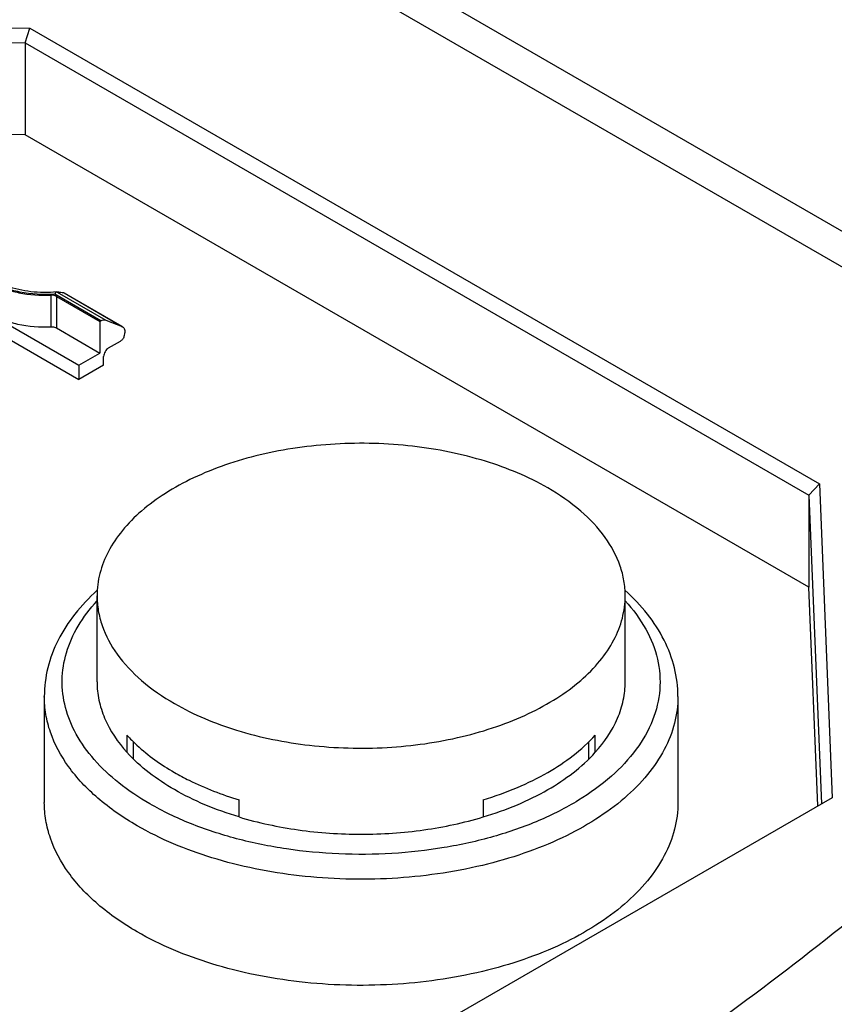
# Model space of a CAD drawing. Header units: millimetres. Extents: x 20 to 4180, y 42 to 2950.
# Tile 116 of 128: x 3556 to 3585, y 2501 to 2536. Entities that reach past the tile are written whole.
import ezdxf

# ---------------------------------------------------------------- set-up
doc = ezdxf.new("R2010")
doc.units = ezdxf.units.MM
doc.header["$LTSCALE"] = 231.275
doc.layers.add('DEFAULT_VBL19', color=7, linetype='CONTINUOUS')
doc.layers.add('TOP_ASM_PBL22', color=7, linetype='CONTINUOUS')

# ---------------------------------------------------------------- blocks, each defined once
blk = doc.blocks.new('TOP_ASM_PBL22', base_point=(3563.15, 2450.027))
at = {"layer": 'TOP_ASM_PBL22', "color": 7}
for p, q in [((3601.394, 2519.513), (3548.881, 2549.831)), ((3599.525, 2519.323), (3548.731, 2548.649)), ((3537.255, 2536.209), (3556.569, 2535.95)), ((3537.406, 2535.684), (3556.41, 2535.429)), ((3556.41, 2535.429), (3556.569, 2535.95)), ((3556.569, 2535.95), (3584.624, 2519.752)), ((3556.41, 2535.429), (3556.41, 2532.163)), ((3556.41, 2535.429), (3584.252, 2519.354)), ((3556.41, 2532.163), (3537.406, 2532.418)), ((3584.252, 2516.088), (3556.41, 2532.163)), ((3551.946, 2527.647), (3558.31, 2523.973)), ((3557.54, 2526.574), (3557.532, 2526.575)), ((3557.54, 2526.574), (3559.268, 2525.577)), ((3559.851, 2525.348), (3557.781, 2526.543)), ((3557.781, 2526.543), (3557.787, 2526.542)), ((3557.787, 2526.542), (3559.868, 2525.34)), ((3557.324, 2526.461), (3557.324, 2525.339)), ((3559.098, 2525.55), (3557.455, 2526.498)), ((3557.519, 2526.419), (3557.519, 2525.297)), ((3557.519, 2526.419), (3559.061, 2525.529)), ((3559.098, 2525.55), (3559.061, 2525.529)), ((3559.061, 2525.529), (3559.061, 2524.406)), ((3559.268, 2525.577), (3559.851, 2525.348)), ((3557.519, 2525.297), (3559.061, 2524.406)), ((3559.851, 2525.348), (3559.868, 2525.34)), ((3555.459, 2525.108), (3558.31, 2523.462)), ((3559.371, 2524.585), (3559.796, 2524.831)), ((3559.938, 2525.094), (3559.925, 2525.023)), ((3558.31, 2523.973), (3559.061, 2524.406)), ((3559.194, 2523.973), (3559.194, 2524.279)), ((3559.194, 2523.973), (3558.31, 2523.462)), ((3558.31, 2523.973), (3558.31, 2523.462)), ((3584.252, 2519.354), (3584.624, 2519.752)), ((3584.624, 2519.752), (3585.073, 2508.602)), ((3584.252, 2519.354), (3584.694, 2508.383)), ((3584.252, 2519.354), (3584.252, 2516.088)), ((3584.566, 2508.309), (3584.252, 2516.088)), ((3558.96, 2512.721), (3558.96, 2515.78)), ((3577.724, 2512.721), (3577.724, 2515.78)), ((3557.087, 2512.203), (3557.087, 2508.434)), ((3579.598, 2512.203), (3579.598, 2508.434)), ((3560.024, 2510.827), (3560.024, 2510.217)), ((3576.661, 2510.217), (3576.661, 2510.827)), ((3560.259, 2509.973), (3560.259, 2510.584)), ((3576.426, 2510.584), (3576.426, 2509.973)), ((3585.073, 2508.602), (3537.554, 2481.167)), ((3564.004, 2507.919), (3564.004, 2508.529)), ((3572.681, 2508.529), (3572.681, 2507.919))]:
    blk.add_line(p, q, dxfattribs=at)
for points, knots in [([(3554.304, 2528.081), (3554.304, 2527.968), (3554.348, 2527.734), (3554.534, 2527.409), (3554.826, 2527.119), (3555.211, 2526.871), (3555.672, 2526.674), (3556.377, 2526.486), (3556.944, 2526.445), (3557.324, 2526.461)], [0, 0, 0, 0, 0.089883, 0.186683, 0.295021, 0.416616, 0.550806, 0.695253, 1, 1, 1, 1]), ([(3557.455, 2526.498), (3557.043, 2526.469), (3556.426, 2526.503), (3555.664, 2526.709), (3555.173, 2526.929), (3554.777, 2527.208), (3554.495, 2527.537), (3554.347, 2527.904), (3554.351, 2528.158), (3554.376, 2528.276)], [0, 0, 0, 0, 0.309194, 0.455401, 0.589892, 0.71001, 0.815555, 0.909832, 1, 1, 1, 1]), ([(3557.532, 2526.575), (3557.225, 2526.545), (3556.622, 2526.552), (3556.032, 2526.682), (3555.76, 2526.783)], [0, 0, 0, 0, 0.514829, 1, 1, 1, 1]), ([(3557.532, 2526.575), (3557.518, 2526.573), (3557.486, 2526.548), (3557.467, 2526.518), (3557.455, 2526.498)], [0, 0, 0, 0, 0.381488, 1, 1, 1, 1]), ([(3557.781, 2526.543), (3557.745, 2526.543), (3557.664, 2526.552), (3557.584, 2526.566), (3557.54, 2526.574)], [0, 0, 0, 0, 0.445073, 1, 1, 1, 1]), ([(3557.519, 2526.419), (3557.506, 2526.427), (3557.445, 2526.455), (3557.376, 2526.463), (3557.324, 2526.461)], [0, 0, 0, 0, 0.228869, 1, 1, 1, 1]), ([(3555.128, 2525.81), (3555.278, 2525.723), (3555.607, 2525.573), (3556.337, 2525.367), (3556.928, 2525.322), (3557.324, 2525.339)], [0, 0, 0, 0, 0.228109, 0.475386, 1, 1, 1, 1]), ([(3559.098, 2525.55), (3559.125, 2525.566), (3559.181, 2525.59), (3559.243, 2525.586), (3559.268, 2525.577)], [0, 0, 0, 0, 0.547341, 1, 1, 1, 1]), ([(3557.324, 2525.339), (3557.342, 2525.339), (3557.409, 2525.338), (3557.477, 2525.321), (3557.519, 2525.297)], [0, 0, 0, 0, 0.266562, 1, 1, 1, 1]), ([(3559.868, 2525.34), (3559.884, 2525.331), (3559.913, 2525.303), (3559.939, 2525.244), (3559.948, 2525.172), (3559.943, 2525.121), (3559.938, 2525.094)], [0, 0, 0, 0, 0.20576, 0.434635, 0.699087, 1, 1, 1, 1]), ([(3559.925, 2525.023), (3559.918, 2524.983), (3559.886, 2524.909), (3559.829, 2524.85), (3559.796, 2524.831)], [0, 0, 0, 0, 0.512902, 1, 1, 1, 1]), ([(3559.371, 2524.585), (3559.318, 2524.555), (3559.235, 2524.459), (3559.194, 2524.339), (3559.194, 2524.279)], [0, 0, 0, 0, 0.499998, 1, 1, 1, 1]), ([(3574.976, 2519.611), (3574.282, 2520.012), (3572.71, 2520.66), (3570.147, 2521.173), (3567.436, 2521.248), (3565.201, 2520.935), (3563.533, 2520.454), (3562.404, 2519.999), (3561.401, 2519.454), (3560.546, 2518.829), (3559.855, 2518.135), (3559.346, 2517.386), (3559.032, 2516.595), (3558.96, 2516.048), (3558.96, 2515.78)], [0, 0, 0, 0, 0.128623, 0.270154, 0.417245, 0.561528, 0.63018, 0.695319, 0.756315, 0.812796, 0.864738, 0.91255, 0.957159, 1, 1, 1, 1]), ([(3577.724, 2515.78), (3577.724, 2515.958), (3577.694, 2516.317), (3577.507, 2517.038), (3577.028, 2517.921), (3576.135, 2518.858), (3575.388, 2519.373), (3574.976, 2519.611)], [0, 0, 0, 0, 0.108162, 0.218363, 0.451365, 0.710419, 1, 1, 1, 1]), ([(3517.666, 2472.057), (3518.845, 2472.256), (3521.177, 2472.71), (3524.619, 2473.521), (3527.982, 2474.436), (3532.342, 2475.761), (3537.633, 2477.59), (3545.752, 2480.781), (3553.538, 2484.336), (3560.996, 2488.183), (3566.348, 2491.159), (3571.505, 2494.245), (3576.457, 2497.44), (3581.184, 2500.743), (3585.657, 2504.16), (3589.168, 2507.129), (3591.796, 2509.577), (3593.646, 2511.434), (3595.373, 2513.33), (3596.954, 2515.267), (3598.134, 2516.933), (3598.97, 2518.29), (3599.348, 2518.977), (3599.525, 2519.323)], [0, 0, 0, 0, 0.037183, 0.073813, 0.109916, 0.14553, 0.215465, 0.283876, 0.416702, 0.481306, 0.544753, 0.607039, 0.66812, 0.727911, 0.786285, 0.843059, 0.870762, 0.89794, 0.924528, 0.95045, 0.975628, 0.98792, 1, 1, 1, 1]), ([(3558.967, 2515.976), (3558.679, 2515.715), (3558.157, 2515.166), (3557.551, 2514.234), (3557.173, 2513.238), (3557.087, 2512.544), (3557.087, 2512.203)], [0, 0, 0, 0, 0.268694, 0.521855, 0.763828, 1, 1, 1, 1]), ([(3558.96, 2515.78), (3558.96, 2515.603), (3558.991, 2515.244), (3559.178, 2514.523), (3559.657, 2513.64), (3560.549, 2512.702), (3561.296, 2512.188), (3561.708, 2511.95)], [0, 0, 0, 0, 0.108162, 0.218363, 0.451365, 0.710419, 1, 1, 1, 1]), ([(3561.708, 2511.95), (3562.403, 2511.549), (3563.975, 2510.901), (3566.538, 2510.388), (3569.248, 2510.313), (3571.484, 2510.626), (3573.152, 2511.107), (3574.281, 2511.562), (3575.283, 2512.107), (3576.139, 2512.732), (3576.83, 2513.426), (3577.339, 2514.175), (3577.653, 2514.966), (3577.724, 2515.513), (3577.724, 2515.78)], [0, 0, 0, 0, 0.128623, 0.270154, 0.417245, 0.561528, 0.63018, 0.695319, 0.756315, 0.812796, 0.864738, 0.91255, 0.957159, 1, 1, 1, 1]), ([(3579.598, 2512.203), (3579.598, 2512.544), (3579.511, 2513.238), (3579.133, 2514.235), (3578.528, 2515.167), (3578.005, 2515.716), (3577.717, 2515.976)], [0, 0, 0, 0, 0.236167, 0.478137, 0.7313, 1, 1, 1, 1]), ([(3560.833, 2508.386), (3560.451, 2508.606), (3559.746, 2509.077), (3558.855, 2509.908), (3558.199, 2510.817), (3557.8, 2511.785), (3557.676, 2512.785), (3557.835, 2513.783), (3558.268, 2514.744), (3558.706, 2515.318), (3558.958, 2515.592)], [0, 0, 0, 0, 0.150777, 0.288685, 0.414673, 0.531344, 0.642984, 0.754975, 0.872617, 1, 1, 1, 1]), ([(3577.725, 2515.594), (3578.005, 2515.289), (3578.486, 2514.647), (3578.922, 2513.559), (3579.009, 2512.431), (3578.74, 2511.318), (3578.135, 2510.265), (3577.226, 2509.303), (3576.046, 2508.455), (3574.632, 2507.741), (3573.024, 2507.182), (3571.273, 2506.795), (3569.432, 2506.59), (3567.557, 2506.575), (3565.706, 2506.749), (3563.936, 2507.107), (3562.302, 2507.639), (3561.296, 2508.118), (3560.833, 2508.386)], [0, 0, 0, 0, 0.050948, 0.097704, 0.142447, 0.187902, 0.236593, 0.290238, 0.3496, 0.414622, 0.484636, 0.558543, 0.63495, 0.712298, 0.788966, 0.863378, 0.934109, 1, 1, 1, 1]), ([(3558.96, 2512.721), (3558.96, 2512.504), (3559.007, 2512.061), (3559.29, 2511.175), (3559.699, 2510.576), (3560.024, 2510.217)], [0, 0, 0, 0, 0.235239, 0.477052, 1, 1, 1, 1]), ([(3576.661, 2510.217), (3576.985, 2510.576), (3577.394, 2511.175), (3577.678, 2512.061), (3577.724, 2512.504), (3577.724, 2512.721)], [0, 0, 0, 0, 0.522948, 0.764761, 1, 1, 1, 1]), ([(3560.384, 2507.608), (3559.89, 2507.893), (3558.993, 2508.51), (3557.923, 2509.635), (3557.348, 2510.695), (3557.124, 2511.559), (3557.087, 2511.99), (3557.087, 2512.203)], [0, 0, 0, 0, 0.289581, 0.548635, 0.781637, 0.891838, 1, 1, 1, 1]), ([(3579.598, 2512.203), (3579.598, 2511.883), (3579.512, 2511.226), (3579.135, 2510.277), (3578.524, 2509.378), (3577.696, 2508.546), (3576.669, 2507.796), (3575.466, 2507.142), (3574.112, 2506.596), (3572.111, 2506.02), (3569.429, 2505.644), (3566.178, 2505.733), (3563.103, 2506.349), (3561.217, 2507.127), (3560.384, 2507.608)], [0, 0, 0, 0, 0.042841, 0.08745, 0.135262, 0.187204, 0.243685, 0.304681, 0.36982, 0.438472, 0.582755, 0.729846, 0.871377, 1, 1, 1, 1]), ([(3560.024, 2510.827), (3560.136, 2510.703), (3560.641, 2510.194), (3561.233, 2509.776), (3561.708, 2509.502)], [0, 0, 0, 0, 0.234479, 1, 1, 1, 1]), ([(3572.681, 2508.529), (3573.092, 2508.653), (3573.878, 2508.933), (3575.268, 2509.614), (3576.182, 2510.297), (3576.661, 2510.827)], [0, 0, 0, 0, 0.277551, 0.538125, 1, 1, 1, 1]), ([(3564.004, 2507.919), (3563.593, 2508.042), (3562.806, 2508.323), (3561.417, 2509.003), (3560.502, 2509.686), (3560.024, 2510.217)], [0, 0, 0, 0, 0.277551, 0.538124, 1, 1, 1, 1]), ([(3572.681, 2507.919), (3573.092, 2508.042), (3573.878, 2508.323), (3575.268, 2509.003), (3576.182, 2509.687), (3576.661, 2510.217)], [0, 0, 0, 0, 0.277551, 0.538125, 1, 1, 1, 1]), ([(3561.708, 2509.502), (3561.88, 2509.403), (3562.614, 2509.011), (3563.397, 2508.712), (3564.004, 2508.529)], [0, 0, 0, 0, 0.238079, 1, 1, 1, 1]), ([(3560.384, 2503.839), (3559.89, 2504.124), (3558.993, 2504.741), (3557.923, 2505.866), (3557.348, 2506.926), (3557.124, 2507.79), (3557.087, 2508.221), (3557.087, 2508.434)], [0, 0, 0, 0, 0.289581, 0.548635, 0.781637, 0.891838, 1, 1, 1, 1]), ([(3579.598, 2508.434), (3579.598, 2508.113), (3579.512, 2507.457), (3579.135, 2506.508), (3578.524, 2505.609), (3577.696, 2504.777), (3576.669, 2504.027), (3575.466, 2503.373), (3574.112, 2502.827), (3572.111, 2502.251), (3569.429, 2501.875), (3566.178, 2501.964), (3563.103, 2502.58), (3561.217, 2503.358), (3560.384, 2503.839)], [0, 0, 0, 0, 0.042841, 0.08745, 0.135262, 0.187204, 0.243685, 0.304681, 0.36982, 0.438472, 0.582755, 0.729846, 0.871377, 1, 1, 1, 1]), ([(3523.981, 2459.112), (3525.238, 2459.254), (3527.717, 2459.634), (3531.363, 2460.407), (3534.905, 2461.328), (3539.471, 2462.693), (3544.989, 2464.61), (3551.384, 2467.163), (3557.548, 2469.892), (3563.506, 2472.767), (3569.271, 2475.767), (3574.852, 2478.879), (3580.244, 2482.097), (3585.438, 2485.419), (3590.411, 2488.849), (3594.368, 2491.823), (3597.384, 2494.271), (3599.541, 2496.129), (3601.592, 2498.026), (3603.521, 2499.965), (3605.303, 2501.948), (3606.645, 2503.659), (3607.595, 2505.061), (3608.229, 2506.118), (3608.776, 2507.192), (3609.075, 2507.928), (3609.203, 2508.298)], [0, 0, 0, 0, 0.037682, 0.074648, 0.110951, 0.146661, 0.216582, 0.284837, 0.351696, 0.417327, 0.481831, 0.545257, 0.607609, 0.668842, 0.72886, 0.787501, 0.816237, 0.844521, 0.872282, 0.899453, 0.925948, 0.951638, 0.964135, 0.976373, 0.988329, 1, 1, 1, 1]), ([(3564.004, 2507.919), (3564.692, 2507.712), (3566.13, 2507.405), (3568.342, 2507.254), (3570.554, 2507.405), (3571.993, 2507.712), (3572.681, 2507.919)], [0, 0, 0, 0, 0.245189, 0.5, 0.754811, 1, 1, 1, 1])]:
    blk.add_open_spline(points, degree=3, knots=knots, dxfattribs=at)
blk = doc.blocks.new('DEFAULT_VBL19', base_point=(3738.453, 2286.165))
at = {"layer": 'TOP_ASM_PBL22'}
blk.add_blockref('TOP_ASM_PBL22', (3563.15, 2450.027), dxfattribs=at)

msp = doc.modelspace()

# ---------------------------------------------------------------- block references
at = {"layer": 'DEFAULT_VBL19'}
msp.add_blockref('DEFAULT_VBL19', (3738.453, 2286.165), dxfattribs=at)

doc.saveas('drawing.dxf')
